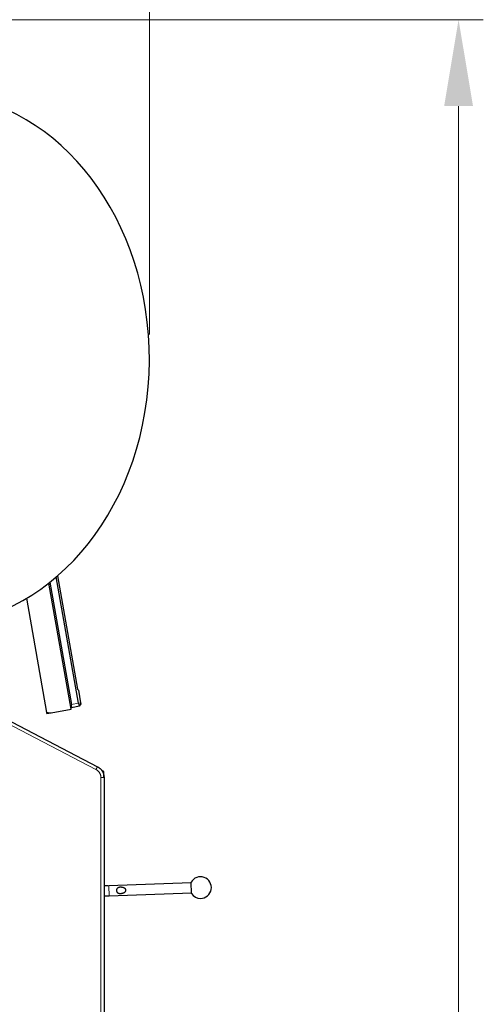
# Model space of a CAD drawing. Header units: inches. Extents: x 0 to 23760, y -13 to 16800.
# Tile 162 of 217: x 12977 to 13728, y 13293 to 14889. Entities that reach past the tile are written whole.
import ezdxf

# ---------------------------------------------------------------- set-up
doc = ezdxf.new("R2010")
doc.units = ezdxf.units.IN
doc.layers.add('254', color=7, linetype='Continuous', true_color=0xffffff)
doc.styles.add('latin_extended', font='simplex.shx')
doc.dimstyles.get("Standard").update_dxf_attribs({"dimtxt": 0.18, "dimasz": 0.18, "dimexe": 0.18, "dimexo": 0.0625, "dimgap": 0.09, "dimtad": 0, "dimtih": 1, "dimtoh": 1, "dimdec": 4, "dimzin": 0, "dimdsep": 46, "dimtxsty": 'Standard', "dimcen": 0.09, "dimadec": 0, "dimazin": 0, "dimtfac": 1, "dimtdec": 4, "dimtofl": 0, "dimtmove": 0, "dimatfit": 3, "dimfxl": 1, "dimtolj": 1, "dimtzin": 0, "dimarcsym": 0})

# ---------------------------------------------------------------- blocks, each defined once
blk = doc.blocks.new('_U8')
at = {"layer": '254', "color": 3, "linetype": 'Continuous', "lineweight": 13, "transparency": 16777216}
for p, q in [((10286.1, 14378.6), (10286.1, 15328.6)), ((13186.9, 14378.6), (13186.9, 15328.6)), ((10426.1, 15288.6), (13046.9, 15288.6))]:
    blk.add_line(p, q, dxfattribs=at)
at = {"layer": '254', "color": 3, "transparency": 16777216}
for points in [[(10426.1, 15311.9), (10426.1, 15265.3), (10286.1, 15288.6)], [(13046.9, 15265.3), (13046.9, 15311.9), (13186.9, 15288.6)]]:
    blk.add_solid(points, dxfattribs=at)
at = {"layer": 'Defpoints', "color": 0, "transparency": 16777216}
for p in [(13186.9, 15288.6), (10286.1, 14338.6), (13186.9, 14338.6)]:
    blk.add_point(p, dxfattribs=at)
at = {"layer": '254', "color": 2, "lineweight": 13, "transparency": 16777216, "insert": (11519.9, 15498.6), "char_height": 140, "attachment_point": 1, "style": 'latin_extended'}
blk.add_mtext('\\A1;2901', dxfattribs=at)
blk = doc.blocks.new('_U16')
at = {"layer": '254', "color": 3, "linetype": 'Continuous', "lineweight": 13, "transparency": 16777216}
for p, q in [((12317.4, 14888.6), (13727.5, 14888.6)), ((13687.5, 11088.4), (13687.5, 14748.6)), ((12171.3, 10948.4), (13727.5, 10948.4))]:
    blk.add_line(p, q, dxfattribs=at)
at = {"layer": '254', "color": 3, "transparency": 16777216}
for points in [[(13710.9, 14748.6), (13664.2, 14748.6), (13687.5, 14888.6)], [(13664.2, 11088.4), (13710.9, 11088.4), (13687.5, 10948.4)]]:
    blk.add_solid(points, dxfattribs=at)
at = {"layer": 'Defpoints', "color": 0, "transparency": 16777216}
for p in [(12277.4, 14888.6), (13687.5, 14888.6), (12131.3, 10948.4)]:
    blk.add_point(p, dxfattribs=at)
at = {"layer": '254', "color": 2, "lineweight": 13, "transparency": 16777216, "insert": (13477.5, 12671.8), "char_height": 140, "attachment_point": 1, "rotation": 90, "style": 'latin_extended'}
blk.add_mtext('\\A1;3940', dxfattribs=at)

msp = doc.modelspace()

# ---------------------------------------------------------------- linework, layer by layer
at = {"layer": '254', "color": 2, "linetype": 'Continuous', "lineweight": 25}
for p, q in [((13060.229, 13771.489), (13024.199, 13975.828)), ((13025.804, 13977.089), (13060.7, 13779.187)), ((13072.224, 13781.219), (13036.185, 13985.608)), ((13038.188, 13987.328), (13070.573, 13803.66)), ((12987.945, 13951.085), (13020.536, 13766.25)), ((13070.573, 13803.66), (13072.035, 13802.434)), ((13072.035, 13802.434), (13075.669, 13781.827)), ((12899.978, 13783.83), (13102.804, 13678.246)), ((13027.731, 13765.758), (13060.229, 13771.489)), ((13061.662, 13773.73), (13060.7, 13779.187)), ((13073.115, 13776.164), (13061.662, 13773.73)), ((13072.224, 13781.219), (13073.115, 13776.164)), ((13075.931, 13780.339), (13073.115, 13776.164)), ((13075.669, 13781.827), (13075.931, 13780.339)), ((13020.536, 13766.253), (13020.837, 13764.543)), ((13020.837, 13764.543), (13027.731, 13765.758)), ((13113.441, 13670.427), (13109.463, 13672.498)), ((13113.441, 13661.243), (13113.441, 13670.427)), ((13113.567, 13660.508), (13113.567, 13234.606)), ((13254.473, 13489.894), (13121.554, 13485.246)), ((13121.58, 13484.613), (13121.557, 13485.246)), ((13255.067, 13472.904), (13254.438, 13490.893)), ((13122.113, 13469.256), (13255.032, 13473.903)), ((13255.067, 13472.904), (13255.032, 13473.904))]:
    msp.add_line(p, q, dxfattribs=at)
at = {"layer": '254', "color": 110, "linetype": 'Continuous', "lineweight": 13}
for p, q in [((13100.495, 13673.811), (12900.803, 13777.764)), ((13072.224, 13781.219), (13060.7, 13779.187)), ((13075.669, 13781.827), (13072.224, 13781.219)), ((13102.804, 13678.246), (13100.495, 13673.811)), ((13113.567, 13660.508), (13108.567, 13660.508)), ((13108.567, 13234.606), (13108.567, 13660.508)), ((13122.116, 13469.256), (13121.58, 13484.613))]:
    msp.add_line(p, q, dxfattribs=at)
at = {"layer": '254', "color": 2, "linetype": 'Continuous', "lineweight": 25}
for centre, radius, start, end in [((13025.126, 13780.531), 15, 252.181861, 280), ((13269.752, 13482.423), 17.5, 270, 151.052904), ((13269.752, 13482.423), 17.5, 212.95235, 270)]:
    msp.add_arc(centre, radius, start, end, dxfattribs=at)
msp.add_ellipse((12834.286, 14338.57), major_axis=(0, -430.5), ratio=0.81915204, start_param=3.25254614, end_param=9.31382448, dxfattribs=at)
at = {"layer": '254', "color": 110, "linetype": 'Continuous', "lineweight": 13}
msp.add_open_spline([(13108.567, 13660.508), (13108.567, 13660.852), (13108.555, 13661.194), (13108.509, 13661.874), (13108.439, 13662.55), (13108.267, 13663.552), (13108.106, 13664.212), (13107.969, 13664.705), (13107.896, 13664.95), (13107.816, 13665.195), (13107.762, 13665.357), (13107.734, 13665.439), (13107.59, 13665.843), (13107.465, 13666.162), (13107.194, 13666.786), (13106.903, 13667.4), (13106.405, 13668.287), (13106.034, 13668.856), (13105.739, 13669.275), (13105.588, 13669.482), (13105.432, 13669.685), (13105.326, 13669.821), (13105.272, 13669.888), (13105.002, 13670.221), (13104.553, 13670.737), (13103.834, 13671.458), (13103.069, 13672.128), (13102.528, 13672.541), (13102.111, 13672.837), (13101.9, 13672.982), (13101.684, 13673.121), (13101.539, 13673.213), (13101.466, 13673.259), (13101.099, 13673.483), (13100.8, 13673.652), (13100.495, 13673.811)], degree=3, knots=[0, 0, 0, 0, 0.0625, 0.0625, 0.125, 0.1875, 0.25, 0.25, 0.28125, 0.296875, 0.296875, 0.3125, 0.3125, 0.375, 0.375, 0.4375, 0.5, 0.5625, 0.5625, 0.59375, 0.609375, 0.609375, 0.625, 0.625, 0.6875, 0.75, 0.8125, 0.875, 0.875, 0.90625, 0.921875, 0.921875, 0.9375, 0.9375, 1, 1, 1, 1], dxfattribs=at)
at = {"layer": '254', "color": 2, "linetype": 'Continuous', "lineweight": 25}
for points, knots in [([(13102.804, 13678.246), (13103.21, 13678.034), (13103.609, 13677.809), (13104.098, 13677.51), (13104.195, 13677.449), (13104.389, 13677.327), (13104.677, 13677.14), (13104.959, 13676.947), (13105.515, 13676.552), (13106.236, 13676.003), (13107.256, 13675.109), (13107.895, 13674.468), (13108.514, 13673.803), (13108.813, 13673.46), (13109.174, 13673.015), (13109.245, 13672.925), (13109.386, 13672.745), (13109.595, 13672.473), (13109.797, 13672.197), (13110.189, 13671.639), (13110.685, 13670.881), (13111.348, 13669.698), (13111.736, 13668.88), (13112.097, 13668.046), (13112.265, 13667.622), (13112.437, 13667.136), (13112.456, 13667.082), (13112.493, 13666.974), (13112.548, 13666.811), (13112.672, 13666.431), (13112.77, 13666.104), (13112.953, 13665.447), (13113.167, 13664.567), (13113.396, 13663.23), (13113.489, 13662.329), (13113.551, 13661.423), (13113.567, 13660.967), (13113.567, 13660.508)], [0, 0, 0, 0, 0.0625, 0.0625, 0.078125, 0.078125, 0.09375, 0.125, 0.125, 0.1875, 0.25, 0.3125, 0.3125, 0.375, 0.375, 0.390625, 0.390625, 0.40625, 0.4375, 0.4375, 0.5, 0.5625, 0.625, 0.625, 0.6875, 0.6875, 0.6953125, 0.6953125, 0.703125, 0.71875, 0.75, 0.75, 0.8125, 0.875, 0.9375, 0.9375, 1, 1, 1, 1]), ([(13120.168, 13485.198), (13118.921, 13485.154), (13116.635, 13485.074), (13114.374, 13484.996), (13113.339, 13484.96)], [0, 0, 0, 0, 0.53588513, 1, 1, 1, 1]), ([(13134.659, 13474.904), (13134.532, 13475.07), (13134.417, 13475.243), (13134.213, 13475.607), (13134.123, 13475.796), (13134.026, 13476.043), (13134.007, 13476.093), (13133.98, 13476.169), (13133.971, 13476.194), (13133.954, 13476.245), (13133.912, 13476.373), (13133.876, 13476.501), (13133.799, 13476.813), (13133.76, 13477.024), (13133.722, 13477.345), (13133.712, 13477.453), (13133.703, 13477.615), (13133.701, 13477.67), (13133.698, 13477.779), (13133.697, 13477.833), (13133.698, 13478.104), (13133.713, 13478.319), (13133.754, 13478.637), (13133.771, 13478.743), (13133.802, 13478.901), (13133.818, 13478.979), (13133.837, 13479.058), (13133.85, 13479.11), (13133.856, 13479.136), (13133.918, 13479.369), (13133.985, 13479.57), (13134.146, 13479.956), (13134.238, 13480.143), (13134.371, 13480.367), (13134.398, 13480.411), (13134.455, 13480.499), (13134.542, 13480.629), (13134.634, 13480.753), (13134.828, 13480.993), (13134.968, 13481.142), (13135.193, 13481.353), (13135.271, 13481.42), (13135.392, 13481.518), (13135.433, 13481.55), (13135.516, 13481.613), (13135.557, 13481.643), (13135.769, 13481.793), (13135.945, 13481.901), (13136.311, 13482.099), (13136.5, 13482.188), (13136.745, 13482.289), (13136.795, 13482.308), (13136.894, 13482.346), (13137.043, 13482.401), (13137.193, 13482.451), (13137.497, 13482.544), (13137.701, 13482.598), (13138.116, 13482.692), (13138.326, 13482.731), (13138.644, 13482.781), (13138.75, 13482.796), (13138.911, 13482.816), (13138.965, 13482.823), (13139.072, 13482.835), (13139.126, 13482.84), (13139.395, 13482.867), (13139.61, 13482.882), (13140.04, 13482.902), (13140.254, 13482.906), (13140.682, 13482.906), (13140.896, 13482.901), (13141.322, 13482.881), (13141.749, 13482.853), (13142.174, 13482.807), (13142.492, 13482.765), (13142.598, 13482.75), (13142.81, 13482.718), (13142.916, 13482.7), (13143.231, 13482.645), (13143.439, 13482.604), (13143.852, 13482.513), (13144.056, 13482.462), (13144.462, 13482.352), (13144.663, 13482.292), (13145.061, 13482.162), (13145.258, 13482.092), (13145.648, 13481.939), (13145.841, 13481.857), (13146.079, 13481.745), (13146.127, 13481.722), (13146.222, 13481.676), (13146.269, 13481.652), (13146.41, 13481.58), (13146.503, 13481.53), (13146.778, 13481.376), (13146.957, 13481.266), (13147.217, 13481.089), (13147.303, 13481.027), (13147.429, 13480.932), (13147.47, 13480.9), (13147.553, 13480.834), (13147.594, 13480.8), (13147.796, 13480.63), (13147.949, 13480.485), (13148.162, 13480.254), (13148.231, 13480.174), (13148.362, 13480.009), (13148.425, 13479.924), (13148.514, 13479.792), (13148.557, 13479.725), (13148.599, 13479.656), (13148.626, 13479.609), (13148.639, 13479.586), (13148.705, 13479.468), (13148.752, 13479.371), (13148.837, 13479.174), (13148.875, 13479.074), (13148.924, 13478.919), (13148.946, 13478.841), (13148.965, 13478.762), (13148.977, 13478.708), (13148.982, 13478.681), (13149.029, 13478.441), (13149.046, 13478.225), (13149.036, 13477.955), (13149.03, 13477.874), (13149.021, 13477.793), (13149.015, 13477.739), (13149.011, 13477.712), (13148.99, 13477.577), (13148.967, 13477.471), (13148.911, 13477.263), (13148.878, 13477.16), (13148.82, 13477.009), (13148.8, 13476.959), (13148.767, 13476.885), (13148.756, 13476.861), (13148.733, 13476.812), (13148.675, 13476.69), (13148.61, 13476.574), (13148.5, 13476.392), (13148.441, 13476.304), (13148.318, 13476.132), (13148.253, 13476.049), (13148.151, 13475.926), (13148.116, 13475.886), (13148.046, 13475.807), (13148.01, 13475.767), (13147.827, 13475.575), (13147.674, 13475.431), (13147.354, 13475.16), (13147.188, 13475.033), (13146.846, 13474.793), (13146.669, 13474.679), (13146.397, 13474.518), (13146.304, 13474.466), (13146.119, 13474.365), (13146.026, 13474.317), (13145.744, 13474.175), (13145.554, 13474.087), (13145.169, 13473.921), (13144.974, 13473.843), (13144.581, 13473.698), (13144.381, 13473.63), (13143.979, 13473.503), (13143.776, 13473.445), (13143.365, 13473.336), (13143.158, 13473.285), (13142.896, 13473.228), (13142.844, 13473.217), (13142.739, 13473.195), (13142.581, 13473.163), (13142.423, 13473.134), (13142.107, 13473.078), (13141.896, 13473.046), (13141.473, 13472.991), (13141.261, 13472.967), (13140.836, 13472.93), (13140.624, 13472.916), (13140.197, 13472.898), (13139.983, 13472.894), (13139.555, 13472.898), (13139.34, 13472.905), (13139.071, 13472.922), (13139.017, 13472.926), (13138.909, 13472.934), (13138.855, 13472.939), (13138.694, 13472.954), (13138.587, 13472.966), (13138.267, 13473.007), (13138.056, 13473.041), (13137.64, 13473.125), (13137.434, 13473.175), (13137.13, 13473.264), (13137.029, 13473.297), (13136.879, 13473.348), (13136.83, 13473.366), (13136.731, 13473.404), (13136.682, 13473.423), (13136.439, 13473.521), (13136.251, 13473.61), (13135.889, 13473.808), (13135.715, 13473.918), (13135.506, 13474.07), (13135.465, 13474.101), (13135.383, 13474.165), (13135.343, 13474.198), (13135.224, 13474.298), (13135.07, 13474.437), (13134.927, 13474.586), (13134.824, 13474.702), (13134.773, 13474.761), (13134.724, 13474.822), (13134.691, 13474.863), (13134.675, 13474.883), (13134.659, 13474.904)], [0, 0, 0, 0, 0.015625, 0.015625, 0.03125, 0.03125, 0.03515625, 0.03515625, 0.03710937, 0.03710937, 0.0390625, 0.046875, 0.046875, 0.0625, 0.0625, 0.0703125, 0.0703125, 0.07421875, 0.07421875, 0.078125, 0.078125, 0.09375, 0.09375, 0.1015625, 0.1015625, 0.10546875, 0.10742187, 0.10742187, 0.109375, 0.109375, 0.125, 0.125, 0.140625, 0.140625, 0.14453125, 0.14453125, 0.1484375, 0.15625, 0.15625, 0.171875, 0.171875, 0.1796875, 0.1796875, 0.18359375, 0.18359375, 0.1875, 0.1875, 0.203125, 0.203125, 0.21875, 0.21875, 0.22265625, 0.22265625, 0.2265625, 0.234375, 0.234375, 0.25, 0.25, 0.265625, 0.265625, 0.2734375, 0.2734375, 0.27734375, 0.27734375, 0.28125, 0.28125, 0.296875, 0.296875, 0.3125, 0.3125, 0.328125, 0.328125, 0.34375, 0.359375, 0.359375, 0.3671875, 0.3671875, 0.375, 0.375, 0.390625, 0.390625, 0.40625, 0.40625, 0.421875, 0.421875, 0.4375, 0.4375, 0.453125, 0.453125, 0.45703125, 0.45703125, 0.4609375, 0.4609375, 0.46875, 0.46875, 0.484375, 0.484375, 0.4921875, 0.4921875, 0.49609375, 0.49609375, 0.5, 0.5, 0.515625, 0.515625, 0.5234375, 0.5234375, 0.53125, 0.53125, 0.53515625, 0.53710938, 0.53710938, 0.5390625, 0.5390625, 0.546875, 0.546875, 0.5546875, 0.5546875, 0.55859375, 0.56054688, 0.56054688, 0.5625, 0.5625, 0.578125, 0.578125, 0.58203125, 0.58398438, 0.58398438, 0.5859375, 0.5859375, 0.59375, 0.59375, 0.6015625, 0.6015625, 0.60546875, 0.60546875, 0.60742188, 0.60742188, 0.609375, 0.6171875, 0.6171875, 0.625, 0.625, 0.6328125, 0.6328125, 0.63671875, 0.63671875, 0.640625, 0.640625, 0.65625, 0.65625, 0.671875, 0.671875, 0.6875, 0.6875, 0.6953125, 0.6953125, 0.703125, 0.703125, 0.71875, 0.71875, 0.734375, 0.734375, 0.75, 0.75, 0.765625, 0.765625, 0.78125, 0.78125, 0.78515625, 0.78515625, 0.7890625, 0.796875, 0.796875, 0.8125, 0.8125, 0.828125, 0.828125, 0.84375, 0.84375, 0.859375, 0.859375, 0.875, 0.875, 0.87890625, 0.87890625, 0.8828125, 0.8828125, 0.890625, 0.890625, 0.90625, 0.90625, 0.921875, 0.921875, 0.9296875, 0.9296875, 0.93359375, 0.93359375, 0.9375, 0.9375, 0.953125, 0.953125, 0.96875, 0.96875, 0.97265625, 0.97265625, 0.9765625, 0.9765625, 0.984375, 0.9921875, 0.9921875, 0.99609375, 0.99804687, 0.99804687, 1, 1, 1, 1])]:
    msp.add_open_spline(points, degree=3, knots=knots, dxfattribs=at)
msp.add_open_spline([(13113.391, 13468.953), (13116.176, 13469.049), (13119.063, 13469.149), (13122.113, 13469.256)], degree=3, dxfattribs=at)

# ---------------------------------------------------------------- dimensions: what is measured, and where the dimension line sits
at = {"layer": '254', "color": 2, "linetype": 'Continuous', "lineweight": 13}
dim = msp.add_linear_dim(base=(13186.915, 15288.588), p1=(10286.127, 14338.621), p2=(13186.915, 14338.57), dimstyle='Standard', override={"dimscale": 40, "dimtxt": 3.5, "dimasz": 3.5, "dimexe": 1, "dimexo": 1, "dimgap": 1.75, "dimtad": 1, "dimtih": 1, "dimtoh": 0, "dimdec": 0, "dimlfac": 1, "dimzin": 8, "dimdsep": 46, "dimlunit": 2, "dimtxsty": 'latin_extended', "dimsah": 1, "dimse1": 0, "dimse2": 0, "dimsd1": 0, "dimsd2": 0, "dimclrd": 3, "dimclre": 3, "dimclrt": 2, "dimtol": 0, "dimtm": -0.1, "dimtfac": 0.714286, "dimtdec": 3, "dimtofl": 1, "dimtmove": 0, "dimtzin": 8, "dimlwd": 13, "dimlwe": 13}, dxfattribs=at)
dim.commit()
dim.dimension.update_dxf_attribs({"geometry": '_U8', "text_midpoint": (11736.521, 15288.588), "dimtype": 160})
dim = msp.add_linear_dim(base=(13687.524, 14888.588), p1=(12131.349, 10948.353), p2=(12277.352, 14888.588), angle=90, dimstyle='Standard', override={"dimscale": 40, "dimtxt": 3.5, "dimasz": 3.5, "dimexe": 1, "dimexo": 1, "dimgap": 1.75, "dimtad": 1, "dimtih": 0, "dimtoh": 0, "dimdec": 0, "dimlfac": 1, "dimzin": 8, "dimdsep": 46, "dimlunit": 2, "dimtxsty": 'latin_extended', "dimsah": 1, "dimse1": 0, "dimse2": 0, "dimsd1": 0, "dimsd2": 0, "dimclrd": 3, "dimclre": 3, "dimclrt": 2, "dimtol": 0, "dimtm": -0.1, "dimtfac": 0.714286, "dimtdec": 3, "dimtofl": 1, "dimtmove": 0, "dimtzin": 8, "dimlwd": 13, "dimlwe": 13}, dxfattribs=at)
dim.commit()
dim.dimension.update_dxf_attribs({"geometry": '_U16', "text_midpoint": (13687.524, 12918.471), "dimtype": 160})

doc.saveas('drawing.dxf')
